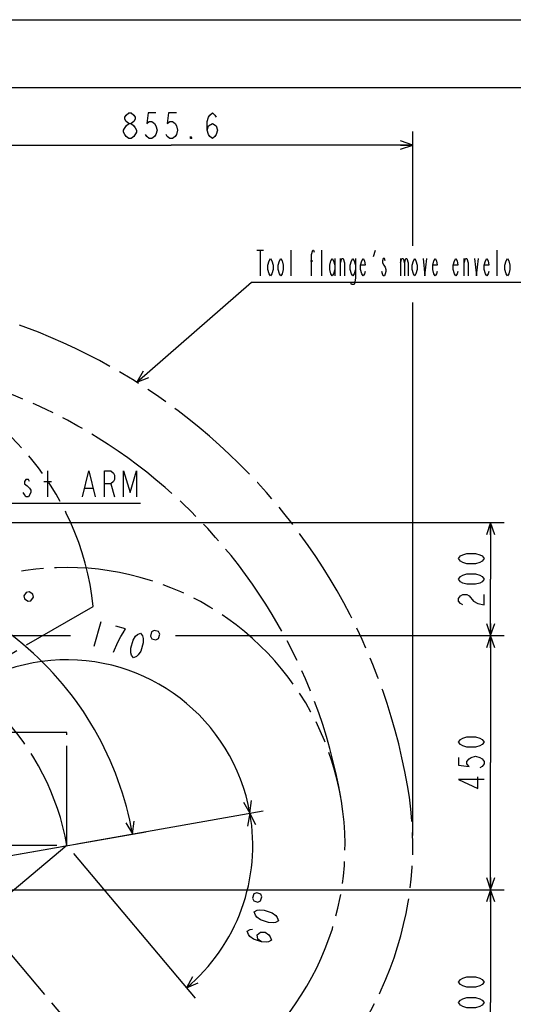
# Model space of a CAD drawing. Header units: millimetres. Extents: x 0 to 770, y -15 to 420.
# Tile 87 of 116: x 397 to 470, y 275 to 420. Entities that reach past the tile are written whole.
import ezdxf

# ---------------------------------------------------------------- set-up
doc = ezdxf.new("R2010")
doc.units = ezdxf.units.MM
doc.header["$LTSCALE"] = 32.67
doc.linetypes.add('PHANTOM', pattern=[0.8, 0.45, -0.05, 0.1, -0.05, 0.1, -0.05])
doc.layers.get('0').update_dxf_attribs({"linetype": 'CONTINUOUS'})
for name, color, linetype in [('CRV2', 7, 'CONTINUOUS'), ('DRA_ITEM', 7, 'CONTINUOUS'), ('DRIV_DIM', 7, 'CONTINUOUS'), ('PARAM_DIM', 7, 'CONTINUOUS')]:
    doc.layers.add(name, color=color, linetype=linetype)
doc.styles.get("Standard").update_dxf_attribs({"font": 'txt', "width": 0.8})
doc.dimstyles.new('DIMSTYLE_10', dxfattribs={"dimtxt": 3.8, "dimasz": 1.8, "dimexe": 2, "dimexo": 1.5, "dimgap": 0.95, "dimtad": 1, "dimdec": 3, "dimlfac": 12, "dimdsep": 46, "dimtxsty": 'STANDARD', "dimblk": 'OPEN', "dimblk1": 'OPEN', "dimblk2": 'OPEN', "dimcen": 0.09, "dimadec": 0, "dimazin": 0, "dimtp": 0.001, "dimtm": 0.001, "dimtfac": 1, "dimtdec": 3, "dimtofl": 0, "dimtmove": 0, "dimatfit": 3, "dimldrblk": 'OPEN', "dimfxl": 1, "dimtolj": 1, "dimarcsym": 0})
doc.dimstyles.new('DIMSTYLE_12', dxfattribs={"dimtxt": 3.8, "dimasz": 1.8, "dimexe": 2, "dimexo": 1.5, "dimgap": 1.9, "dimtad": 1, "dimdec": 3, "dimlfac": 12, "dimdsep": 46, "dimtxsty": 'STANDARD', "dimblk": 'OPEN', "dimblk1": 'OPEN', "dimblk2": 'OPEN', "dimcen": 0.09, "dimadec": 0, "dimazin": 0, "dimtp": 0.5, "dimtm": 0.5, "dimtfac": 1, "dimtdec": 3, "dimtofl": 0, "dimtmove": 0, "dimatfit": 3, "dimldrblk": 'OPEN', "dimfxl": 1, "dimtolj": 1, "dimarcsym": 0})
doc.dimstyles.new('DIMSTYLE_14', dxfattribs={"dimtxt": 3.8, "dimasz": 1.8, "dimexe": 2, "dimexo": 1.5, "dimgap": 0.95, "dimtad": 1, "dimdec": 1, "dimlfac": 12, "dimdsep": 46, "dimtxsty": 'STANDARD', "dimblk": 'OPEN', "dimblk1": 'OPEN', "dimblk2": 'OPEN', "dimcen": 0.09, "dimadec": 0, "dimazin": 0, "dimtp": 0.001, "dimtm": 0.001, "dimtfac": 1, "dimtdec": 1, "dimtofl": 0, "dimtmove": 0, "dimatfit": 3, "dimldrblk": 'OPEN', "dimfxl": 1, "dimtolj": 1, "dimarcsym": 0})
doc.dimstyles.new('DIMSTYLE_15', dxfattribs={"dimtxt": 3.8, "dimasz": 1.8, "dimexe": 2, "dimexo": 1.5, "dimgap": 1.9, "dimtad": 1, "dimlfac": 12, "dimdsep": 46, "dimtxsty": 'STANDARD', "dimblk": 'OPEN', "dimblk1": 'OPEN', "dimblk2": 'OPEN', "dimcen": 0.09, "dimadec": 0, "dimazin": 0, "dimtp": 0.5, "dimtm": 0.5, "dimtfac": 1, "dimtofl": 0, "dimtmove": 0, "dimatfit": 3, "dimldrblk": 'OPEN', "dimfxl": 1, "dimtolj": 1, "dimarcsym": 0})

# ---------------------------------------------------------------- blocks, each defined once
blk = doc.blocks.new('_OPEN')
at = {"color": 0, "linetype": 'BYBLOCK'}
for p, q in [((0, 0), (-1, 0.342)), ((-1, -0.342), (0, 0)), ((-1, 0), (0, 0))]:
    blk.add_line(p, q, dxfattribs=at)
blk = doc.blocks.new('*D49')
at = {"layer": 'DRIV_DIM', "color": 2, "linetype": 'CONTINUOUS'}
for p, q in [((382.75, 291.6), (468.17, 291.6)), ((466.17, 291.6), (466.17, 274.93)), ((466.17, 258.27), (466.17, 274.93)), ((437.05, 258.27), (468.17, 258.27))]:
    blk.add_line(p, q, dxfattribs=at)
at = {"layer": 'DRIV_DIM', "color": 2, "linetype": 'CONTINUOUS', "xscale": 1.8, "yscale": 1.8, "zscale": 1.8}
for p, rotation in [((466.17, 291.6), 90), ((466.17, 258.27), 270)]:
    blk.add_blockref('_OPEN', p, dxfattribs=dict(at, rotation=rotation))
blk = doc.blocks.new('*D50')
at = {"layer": 'DRIV_DIM', "color": 2, "linetype": 'CONTINUOUS'}
for p, q in [((380.08, 329.1), (404.17, 329.1)), ((419.68, 329.1), (468.17, 329.1)), ((466.17, 329.1), (466.17, 310.35)), ((466.17, 291.6), (466.17, 310.35)), ((382.75, 291.6), (468.17, 291.6))]:
    blk.add_line(p, q, dxfattribs=at)
at = {"layer": 'DRIV_DIM', "color": 2, "linetype": 'CONTINUOUS', "xscale": 1.8, "yscale": 1.8, "zscale": 1.8}
for p, rotation in [((466.17, 329.1), 90), ((466.17, 291.6), 270)]:
    blk.add_blockref('_OPEN', p, dxfattribs=dict(at, rotation=rotation))
blk = doc.blocks.new('*D51')
at = {"layer": 'DRIV_DIM', "color": 2, "linetype": 'CONTINUOUS'}
for p, q in [((379.59, 345.77), (468.17, 345.77)), ((466.17, 345.77), (466.17, 337.43)), ((466.17, 329.1), (466.17, 337.43)), ((421.7, 329.1), (468.17, 329.1))]:
    blk.add_line(p, q, dxfattribs=at)
at = {"layer": 'DRIV_DIM', "color": 2, "linetype": 'CONTINUOUS', "xscale": 1.8, "yscale": 1.8, "zscale": 1.8}
for p, rotation in [((466.17, 345.77), 90), ((466.17, 329.1), 270)]:
    blk.add_blockref('_OPEN', p, dxfattribs=dict(at, rotation=rotation))
blk = doc.blocks.new('*D57')
at = {"layer": 'DRIV_DIM', "color": 2, "linetype": 'CONTINUOUS'}
for p, q in [((383.39, 304.3), (383.39, 403.5)), ((454.69, 386.63), (454.69, 403.5)), ((383.39, 401.5), (419.04, 401.5)), ((454.69, 401.5), (419.04, 401.5)), ((454.69, 299.61), (454.69, 378.25))]:
    blk.add_line(p, q, dxfattribs=at)
at = {"layer": 'DRIV_DIM', "color": 2, "linetype": 'CONTINUOUS', "xscale": 1.8, "yscale": 1.8, "zscale": 1.8, "rotation": 180}
blk.add_blockref('_OPEN', (383.39, 401.5), dxfattribs=at)
at = {"layer": 'DRIV_DIM', "color": 2, "linetype": 'CONTINUOUS', "xscale": 1.8, "yscale": 1.8, "zscale": 1.8}
blk.add_blockref('_OPEN', (454.69, 401.5), dxfattribs=at)
blk = doc.blocks.new('*D64')
at = {"layer": 'PARAM_DIM', "color": 2, "linetype": 'CONTINUOUS'}
for p, q in [((366.73, 293.1), (366.73, 340.92)), ((368.2, 291.86), (415.29, 300.16))]:
    blk.add_line(p, q, dxfattribs=at)
for points in [[(368.54, 339.5), (366.73, 338.92), (368.51, 338.27)], [(412.37, 301.46), (413.33, 299.82), (413.58, 301.7)]]:
    blk.add_lwpolyline(points, dxfattribs=at)
for start, end in [(50, 90), (10, 50)]:
    blk.add_arc((366.73, 291.6), 47.32, start, end, dxfattribs=at)
blk = doc.blocks.new('*D66')
at = {"layer": 'PARAM_DIM', "color": 2, "linetype": 'CONTINUOUS'}
for p, q in [((405.13, 298.37), (432.63, 303.22)), ((404.62, 296.96), (422.57, 275.57))]:
    blk.add_line(p, q, dxfattribs=at)
for points in [[(431.53, 301.18), (430.66, 302.87), (430.31, 301)], [(422.21, 278.76), (421.28, 277.1), (423.03, 277.85)]]:
    blk.add_lwpolyline(points, dxfattribs=at)
for start, end in [(340, 10), (310, 340)]:
    blk.add_arc((403.66, 298.11), 27.42, start, end, dxfattribs=at)
blk = doc.blocks.new('*D67')
at = {"layer": 'PARAM_DIM', "color": 2, "linetype": 'CONTINUOUS'}
for p, q in [((405.13, 298.37), (432.63, 303.22)), ((402.16, 298.11), (374.24, 298.11))]:
    blk.add_line(p, q, dxfattribs=at)
for points in [[(429.69, 304.51), (430.66, 302.87), (430.89, 304.76)], [(375.68, 299.93), (376.24, 298.11), (376.91, 299.89)]]:
    blk.add_lwpolyline(points, dxfattribs=at)
for start, end in [(10, 95), (95, 180)]:
    blk.add_arc((403.66, 298.11), 27.42, start, end, dxfattribs=at)

msp = doc.modelspace()

# ---------------------------------------------------------------- linework, layer by layer
at = {"color": 7, "linetype": 'CONTINUOUS'}
for p, q in [((12.377365, 420), (584.301025, 420)), ((10, 410), (584, 410))]:
    msp.add_line(p, q, dxfattribs=at)
at = {"layer": 'CRV2', "color": 4, "linetype": 'PHANTOM'}
for p, q in [((375.060344, 314.665341), (407.536297, 333.415341)), ((403.657301, 314.777571), (366.157301, 314.777571)), ((403.657301, 298.110904), (403.657301, 314.777571)), ((386.804208, 295.139249), (403.657301, 298.110904)), ((403.657301, 298.110904), (390.889894, 287.397777)), ((390.889894, 287.397777), (414.994429, 258.671111))]:
    msp.add_line(p, q, dxfattribs=at)
for centre, radius, start, end in [((366.727011, 291.599097), 88.536908, 10, 260), ((366.727011, 291.599097), 78.536908, 10, 260), ((366.727011, 329.099097), 41.036908, 6.03751103, 147.75254444), ((403.657301, 298.110904), 41.036908, 286.03751103, 135.66944682), ((366.727011, 291.599097), 37.5, 10, 77.56394856), ((403.657301, 298.110904), 51.036908, 246.60682072, 10)]:
    msp.add_arc(centre, radius, start, end, dxfattribs=at)
at = {"layer": 'DRA_ITEM', "color": 2, "linetype": 'CONTINUOUS'}
for p, q in [((431.692654, 385.999365), (432.642641, 385.999365)), ((432.167629, 385.999365), (432.167629, 382.199346)), ((436.727624, 382.199346), (436.727624, 385.999365)), ((441.287654, 382.199346), (441.287654, 385.999365)), ((448.887656, 385.049378), (449.172656, 385.999365)), ((467.127633, 382.199346), (467.127633, 385.999365)), ((439.577656, 384.416042), (439.957644, 384.416042)), ((443.187627, 384.732692), (443.187627, 382.199346)), ((444.042626, 382.199346), (444.042626, 384.732692)), ((452.877651, 384.732692), (452.877651, 382.199346)), ((462.282639, 382.199346), (462.282639, 384.732692)), ((413.958772, 366.485309), (430.90764, 381.24936)), ((430.90764, 381.24936), (431.40764, 381.24936)), ((431.40764, 381.24936), (472.44764, 381.24936)), ((400.821114, 349.604176), (400.821114, 353.404195)), ((400.251115, 351.820872), (401.391113, 351.820872)), ((406.331095, 350.870849), (407.471093, 350.870849)), ((410.131114, 351.504185), (410.701113, 349.604176)), ((393.221102, 348.65419), (414.501102, 348.65419))]:
    msp.add_line(p, q, dxfattribs=at)
for points in [[(439.767632, 382.199346), (439.767632, 385.366028), (439.957644, 385.999365), (440.052631, 385.999365), (440.147655, 385.682678)], [(434.067639, 383.149369), (433.877627, 382.516032), (433.687652, 382.199346), (433.49764, 382.516032), (433.307628, 383.149369), (433.307628, 383.782705), (433.49764, 384.416042), (433.687652, 384.732692), (433.877627, 384.416042), (434.067639, 383.782705), (434.067639, 383.149369)], [(435.587625, 383.149369), (435.397649, 382.516032), (435.207638, 382.199346), (435.017626, 382.516032), (434.82765, 383.149369), (434.82765, 383.782705), (435.017626, 384.416042), (435.207638, 384.732692), (435.397649, 384.416042), (435.587625, 383.782705), (435.587625, 383.149369)], [(443.187627, 383.149369), (442.997652, 382.516032), (442.80764, 382.199346), (442.617628, 382.516032), (442.427652, 383.149369), (442.427652, 383.782705), (442.617628, 384.416042), (442.80764, 384.732692), (442.997652, 384.416042), (443.187627, 383.782705)], [(444.042626, 384.099355), (444.232638, 384.732692), (444.42265, 384.732692), (444.612625, 384.099355), (444.612625, 382.199346)], [(446.227635, 383.149369), (446.037624, 382.516032), (445.847648, 382.199346), (445.657636, 382.516032), (445.467624, 383.149369), (445.467624, 383.782705), (445.657636, 384.416042), (445.847648, 384.732692), (446.037624, 384.416042), (446.227635, 383.782705)], [(446.227635, 384.732692), (446.227635, 381.882695), (446.132648, 381.249359), (446.037624, 380.932709), (445.657636, 380.932709), (445.562648, 381.249359)], [(447.652634, 382.832682), (447.557646, 382.516032), (447.367634, 382.199346), (447.177658, 382.516032), (446.987647, 383.149369), (446.987647, 383.782705), (447.177658, 384.416042), (447.367634, 384.732692), (447.557646, 384.416042), (447.652634, 383.782705), (446.987647, 383.782705)], [(450.597654, 384.416042), (450.50263, 384.732692), (450.312654, 384.732692), (450.21763, 384.416042), (450.21763, 384.099355), (450.407642, 383.782705), (450.597654, 383.466019), (450.692642, 383.149369), (450.692642, 382.832682), (450.597654, 382.516032), (450.50263, 382.199346), (450.312654, 382.199346), (450.21763, 382.516032), (450.122643, 382.832682)], [(452.877651, 384.099355), (453.067627, 384.732692), (453.257639, 384.732692), (453.44765, 384.099355), (453.44765, 382.199346)], [(453.44765, 384.099355), (453.637626, 384.732692), (453.827638, 384.732692), (454.01765, 384.099355), (454.01765, 382.199346)], [(455.347624, 383.149369), (455.157648, 382.516032), (454.967636, 382.199346), (454.777625, 382.516032), (454.587649, 383.149369), (454.587649, 383.782705), (454.777625, 384.416042), (454.967636, 384.732692), (455.157648, 384.416042), (455.347624, 383.782705), (455.347624, 383.149369)], [(456.202623, 384.732692), (456.487622, 382.199346), (456.772658, 384.732692)], [(458.292644, 382.832682), (458.197656, 382.516032), (458.007645, 382.199346), (457.817633, 382.516032), (457.627657, 383.149369), (457.627657, 383.782705), (457.817633, 384.416042), (458.007645, 384.732692), (458.197656, 384.416042), (458.292644, 383.782705), (457.627657, 383.782705)], [(461.332652, 382.832682), (461.237628, 382.516032), (461.047653, 382.199346), (460.857641, 382.516032), (460.667629, 383.149369), (460.667629, 383.782705), (460.857641, 384.416042), (461.047653, 384.732692), (461.237628, 384.416042), (461.332652, 383.782705), (460.667629, 383.782705)], [(462.282639, 384.099355), (462.472651, 384.732692), (462.662626, 384.732692), (462.852638, 384.099355), (462.852638, 382.199346)], [(463.802625, 384.732692), (464.087625, 382.199346), (464.372624, 384.732692)], [(465.892646, 382.832682), (465.797622, 382.516032), (465.607647, 382.199346), (465.417635, 382.516032), (465.227623, 383.149369), (465.227623, 383.782705), (465.417635, 384.416042), (465.607647, 384.732692), (465.797622, 384.416042), (465.892646, 383.782705), (465.227623, 383.782705)], [(469.027642, 383.149369), (468.837631, 382.516032), (468.647655, 382.199346), (468.457643, 382.516032), (468.267631, 383.149369), (468.267631, 383.782705), (468.457643, 384.416042), (468.647655, 384.732692), (468.837631, 384.416042), (469.027642, 383.782705), (469.027642, 383.149369)], [(414.911663, 368.131823), (413.958772, 366.485309), (415.720406, 367.203401)], [(405.951107, 349.604176), (406.901094, 353.404195), (407.851117, 349.604176)], [(409.181091, 349.604176), (409.181091, 353.404195), (410.131114, 353.404195), (410.511101, 353.087509), (410.701113, 352.770858), (410.701113, 352.137522), (410.511101, 351.820872), (410.131114, 351.504185), (409.181091, 351.504185)], [(412.031087, 349.604176), (412.031087, 353.404195), (412.98111, 350.237512), (413.931097, 353.404195), (413.931097, 349.604176)], [(398.161093, 351.820872), (397.971118, 352.137522), (397.591094, 352.137522), (397.401118, 351.820872), (397.401118, 351.504185), (397.781106, 351.187535), (398.161093, 350.870849), (398.351105, 350.554199), (398.351105, 350.237512), (397.971118, 349.604176)], [(397.971118, 349.604176), (397.591094, 349.604176), (397.401118, 349.920862), (397.211106, 350.237512)]]:
    msp.add_lwpolyline(points, dxfattribs=at)
at = {"layer": 'DRIV_DIM', "color": 2, "linetype": 'CONTINUOUS'}
for points in [[(412.77395, 404.662436), (412.393926, 404.979086), (412.203951, 405.295772), (412.203951, 405.612423), (412.393926, 405.929073), (412.77395, 406.245759), (413.153937, 406.245759), (413.533961, 405.929073), (413.723937, 405.612423), (413.723937, 405.295772), (413.533961, 404.979086), (413.153937, 404.662436)], [(416.763945, 406.245759), (415.623946, 406.245759), (415.433934, 404.662436), (415.813958, 404.979086), (416.193946, 404.979086), (416.573933, 404.662436), (416.763945, 404.34575), (416.953957, 403.712413), (416.763945, 403.079076), (416.573933, 402.762426), (416.193946, 402.44574), (415.813958, 402.44574), (415.433934, 402.762426), (415.243959, 403.079076)], [(419.803953, 406.245759), (418.663954, 406.245759), (418.473943, 404.662436), (418.85393, 404.979086), (419.233954, 404.979086), (419.613941, 404.662436), (419.803953, 404.34575), (419.993929, 403.712413), (419.803953, 403.079076), (419.613941, 402.762426), (419.233954, 402.44574), (418.85393, 402.44574), (418.473943, 402.762426), (418.283931, 403.079076)], [(424.363947, 403.712413), (424.553959, 404.34575), (425.123958, 404.662436), (425.693958, 404.34575), (425.883933, 403.712413), (425.693958, 403.079076), (425.503946, 402.762426), (425.123958, 402.44574), (424.743935, 402.762426), (424.553959, 403.079076), (424.363947, 403.712413), (424.363947, 404.979086), (424.553959, 405.612423), (424.743935, 405.929073), (425.123958, 406.245759), (425.503946, 405.929073), (425.693958, 405.612423)], [(412.77395, 402.44574), (412.393926, 402.762426), (412.203951, 403.079076), (412.013939, 403.395763), (412.013939, 403.712413), (412.393926, 404.34575)], [(412.393926, 404.34575), (412.77395, 404.662436), (413.153937, 404.662436), (413.533961, 404.34575), (413.723937, 404.029099), (413.913948, 403.712413), (413.913948, 403.395763), (413.533961, 402.762426)], [(413.533961, 402.762426), (413.153937, 402.44574), (412.77395, 402.44574)], [(422.08395, 402.44574), (421.893938, 402.44574), (421.893938, 402.762426), (422.08395, 402.44574)], [(465.217653, 340.472441), (464.900967, 340.092417), (464.584317, 339.902442), (463.95098, 339.71243), (462.684307, 339.71243), (462.05097, 339.902442), (461.73432, 340.092417), (461.417634, 340.472441), (461.73432, 340.852428), (462.05097, 341.04244), (462.684307, 341.232416), (463.95098, 341.232416), (464.584317, 341.04244), (464.900967, 340.852428), (465.217653, 340.472441)], [(465.217653, 337.432433), (464.900967, 337.052445), (464.584317, 336.862433), (463.95098, 336.672422), (462.684307, 336.672422), (462.05097, 336.862433), (461.73432, 337.052445), (461.417634, 337.432433), (461.73432, 337.81242), (462.05097, 338.002432), (462.684307, 338.192444), (463.95098, 338.192444), (464.584317, 338.002432), (464.900967, 337.81242), (465.217653, 337.432433)], [(462.05097, 333.632413), (461.73432, 333.822425), (461.417634, 334.202449), (461.417634, 334.582436), (461.73432, 334.962424), (462.05097, 335.152436), (462.684307, 335.152436), (463.000957, 334.962424)], [(463.000957, 334.962424), (463.634294, 334.202449), (464.26763, 333.822425), (465.217653, 333.632413), (465.217653, 335.152436)], [(465.217653, 313.389101), (464.900967, 313.009113), (464.584317, 312.819101), (463.95098, 312.62909), (462.684307, 312.62909), (462.05097, 312.819101), (461.73432, 313.009113), (461.417634, 313.389101), (461.73432, 313.769088), (462.05097, 313.9591), (462.684307, 314.149112), (463.95098, 314.149112), (464.584317, 313.9591), (464.900967, 313.769088), (465.217653, 313.389101)], [(461.417634, 311.109104), (461.417634, 309.969105), (463.000957, 309.779093), (462.684307, 310.159081), (462.684307, 310.539104), (463.000957, 310.919092), (463.317643, 311.109104), (463.95098, 311.299115), (464.584317, 311.109104), (464.900967, 310.919092), (465.217653, 310.539104), (465.217653, 310.159081), (464.900967, 309.779093), (464.584317, 309.589081)], [(465.217653, 307.879084), (461.417634, 307.879084), (464.26763, 306.549109), (464.26763, 308.259107)], [(465.217653, 277.972431), (464.900967, 277.592443), (464.584317, 277.402432), (463.95098, 277.21242), (462.684307, 277.21242), (462.05097, 277.402432), (461.73432, 277.592443), (461.417634, 277.972431), (461.73432, 278.352418), (462.05097, 278.54243), (462.684307, 278.732442), (463.95098, 278.732442), (464.584317, 278.54243), (464.900967, 278.352418), (465.217653, 277.972431)], [(465.217653, 274.932423), (464.900967, 274.552435), (464.584317, 274.362423), (463.95098, 274.172448), (462.684307, 274.172448), (462.05097, 274.362423), (461.73432, 274.552435), (461.417634, 274.932423), (461.73432, 275.312446), (462.05097, 275.502422), (462.684307, 275.692434), (463.95098, 275.692434), (464.584317, 275.502422), (464.900967, 275.312446), (465.217653, 274.932423)]]:
    msp.add_lwpolyline(points, dxfattribs=at)
at = {"layer": 'PARAM_DIM', "color": 2, "linetype": 'CONTINUOUS'}
msp.add_line((408.670042, 331.13282), (407.620065, 327.480757), dxfattribs=at)
for points in [[(397.647651, 335.478802), (397.300148, 334.949299), (397.391112, 334.510833), (397.920615, 334.163294), (398.359117, 334.254293), (398.70662, 334.78376), (398.615621, 335.222262), (398.086154, 335.569766), (397.647651, 335.478802)], [(410.541737, 326.640768), (411.161804, 328.109997), (411.606905, 328.970507), (411.964523, 329.526657), (412.322105, 330.082843), (410.861287, 330.502856)], [(413.463373, 325.800815), (413.18566, 326.210132), (413.090564, 326.566989), (413.08295, 327.22817), (413.432955, 328.4455), (413.790537, 329.001686), (414.060636, 329.253512), (414.51335, 329.452878), (414.791063, 329.043524), (414.886159, 328.686703), (414.893773, 328.025523), (414.543768, 326.808157), (414.186186, 326.251971), (413.916088, 326.000144), (413.463373, 325.800815)], [(416.149171, 329.641548), (415.974168, 329.032865), (416.191009, 328.641059), (416.799692, 328.466056), (417.191535, 328.682897), (417.366537, 329.29158), (417.149697, 329.683386), (416.541014, 329.858389), (416.149171, 329.641548)], [(431.221776, 289.965401), (431.816936, 289.748778), (432.222809, 289.938029), (432.439432, 290.533189), (432.250146, 290.939062), (431.655022, 291.155685), (431.249148, 290.966398), (431.032525, 290.371274), (431.221776, 289.965401)], [(434.867893, 287.020779), (434.440339, 286.771998), (434.07779, 286.701773), (433.417661, 286.73984), (432.227414, 287.17305), (431.697259, 287.568192), (431.464647, 287.855041), (431.297041, 288.320444), (431.724595, 288.569225), (432.087144, 288.639451), (432.747272, 288.601384), (433.937557, 288.168174), (434.467712, 287.772996), (434.700287, 287.486147), (434.867893, 287.020779)], [(432.377944, 283.883173), (431.847789, 284.278315), (431.745151, 284.922238), (432.237674, 285.349574), (432.897803, 285.311507), (433.427958, 284.916328), (433.660533, 284.62948), (433.828139, 284.164112), (433.400622, 283.915331), (433.038073, 283.845105), (432.377944, 283.883173), (431.18766, 284.316383), (430.657505, 284.711561), (430.42493, 284.99841), (430.257323, 285.463777), (430.684841, 285.712558), (431.04739, 285.782784)]]:
    msp.add_lwpolyline(points, dxfattribs=at)

# ---------------------------------------------------------------- dimensions: what is measured, and where the dimension line sits
at = {"layer": 'DRIV_DIM', "color": 2, "linetype": 'CONTINUOUS'}
dim = msp.add_linear_dim(base=(454.694209, 401.495755), p1=(383.393677, 302.797971), p2=(454.694209, 298.110904), dimstyle='DIMSTYLE_14', dxfattribs=at)
dim.commit()
dim.dimension.update_dxf_attribs({"geometry": '*D57', "text_midpoint": (411.443943, 401.495755), "dimtype": 160})
for base, p1, p2, picture, middle in [((466.167637, 345.765764), (420.201919, 329.099097), (378.093183, 345.765764), '*D51', (466.167637, 332.872431)), ((466.167637, 329.099097), (381.246686, 291.599097), (378.583402, 329.099097), '*D50', (466.167637, 305.789097)), ((466.167637, 291.599097), (435.549789, 258.265764), (381.246686, 291.599097), '*D49', (466.167637, 270.372431))]:
    dim = msp.add_linear_dim(base=base, p1=p1, p2=p2, angle=90, dimstyle='DIMSTYLE_10', dxfattribs=at)
    dim.commit()
    dim.dimension.update_dxf_attribs({"geometry": picture, "text_midpoint": middle, "dimtype": 160})
at = {"layer": 'PARAM_DIM', "color": 2, "linetype": 'CONTINUOUS'}
for base, line1, line2, dimstyle, picture, middle in [((397.141859, 327.846102), ((366.261028, 291.516932), (366.727011, 291.599097)), ((366.727011, 291.125926), (366.727011, 291.599097)), 'DIMSTYLE_12', '*D64', (389.142894, 333.269668)), ((401.267368, 325.427965), ((403.387253, 298.063287), (403.657301, 298.110904)), ((403.931516, 298.110904), (403.657301, 298.110904)), 'DIMSTYLE_15', '*D67', (405.952252, 325.436109)), ((429.424996, 288.73223), ((403.48104, 298.320964), (403.657301, 298.110904)), ((403.387253, 298.063287), (403.657301, 298.110904)), 'DIMSTYLE_15', '*D66', (428.000596, 285.488002))]:
    dim = msp.add_angular_dim_2l(base=base, line1=line1, line2=line2, dimstyle=dimstyle, override={"dimtad": 2}, dxfattribs=at)
    dim.commit()
    dim.dimension.update_dxf_attribs({"geometry": picture, "text_midpoint": middle, "dimtype": 162})

doc.saveas('drawing.dxf')
